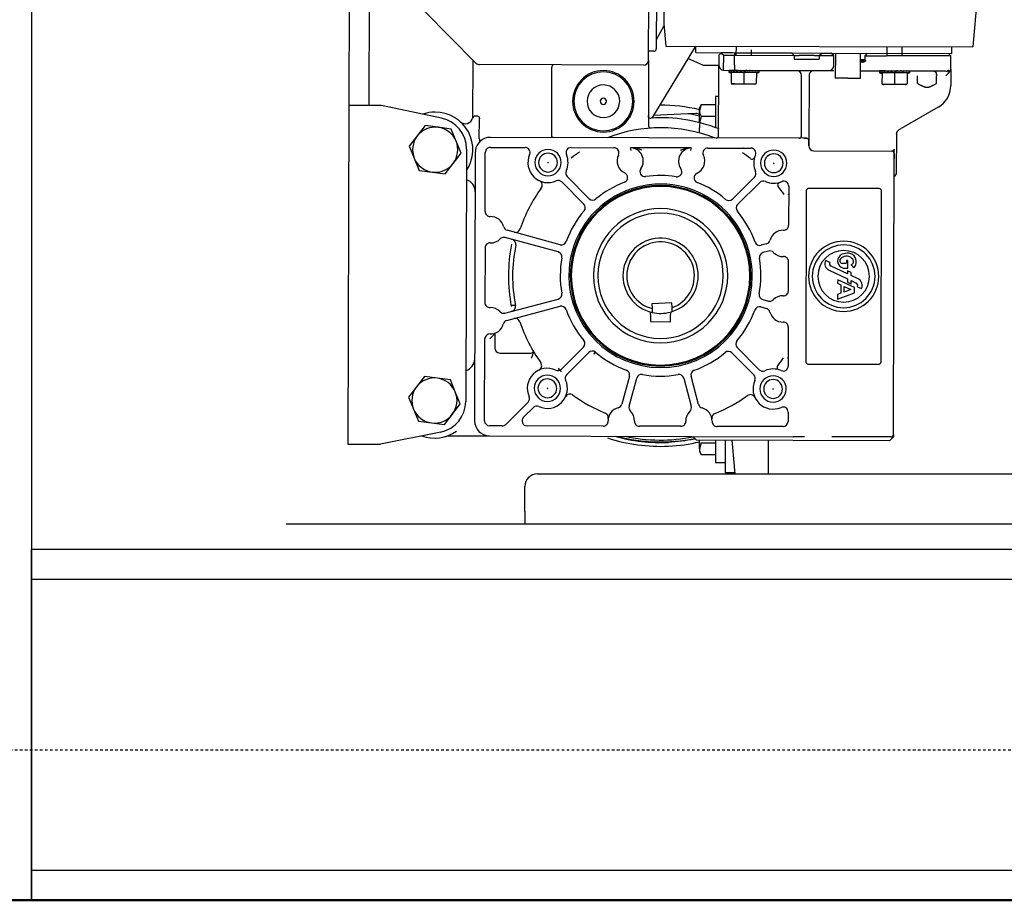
# Model space of a CAD drawing. Header units: centimetres. Extents: x 42630 to 130002, y 15 to 29179.
# Tile 108 of 138: x 53613 to 53652, y 4515 to 4550. Entities that reach past the tile are written whole.
import ezdxf

# ---------------------------------------------------------------- set-up
doc = ezdxf.new("R2010")
doc.units = ezdxf.units.CM
doc.header["$LTSCALE"] = 0.01
doc.linetypes.add('DASHDOT2', pattern=[12.7, 6.35, -3.175, 0, -3.175])
doc.layers.get('0').update_dxf_attribs({"color": 253})
for name, color, linetype in [('2 - linie odniesienia opisy', 253, 'Continuous'), ('33 - linia 2', 253, 'Continuous'), ('A-Grid', 253, 'DASHDOT2'), ('CKDRZWI_', 253, 'Continuous')]:
    doc.layers.add(name, color=color, linetype=linetype)
doc.layers.add('CKSCIANY_PRZEKR', color=253, linetype='Continuous', lineweight=50)

# ---------------------------------------------------------------- blocks, each defined once
blk = doc.blocks.new('A$7E8814B2933187')
at = {"color": 7, "linetype": 'Continuous'}
for p, q in [((200, -690), (200, -200)), ((231.87, -224.6), (231.83, -237.6)), ((366.87, -225), (231.87, -224.6)), ((366.83, -238), (366.87, -225)), ((447.87, -225.24), (366.87, -225)), ((447.84, -233.24), (366.84, -233)), ((236.7, -261.64), (231.83, -237.6)), ((361.81, -262), (366.83, -238)), ((245.83, -250.83), (241.03, -252.82)), ((250.63, -248.85), (245.83, -250.83)), ((254.75, -252.02), (250.63, -248.85)), ((345.83, -251.13), (341.02, -253.11)), ((350.63, -249.14), (345.83, -251.13)), ((354.75, -252.31), (350.63, -249.14)), ((241.03, -252.82), (240.34, -257.97)), ((258.87, -255.18), (254.75, -252.02)), ((341.02, -253.11), (340.34, -258.26)), ((358.87, -255.48), (354.75, -252.31)), ((240.34, -257.97), (239.66, -263.12)), ((258.19, -260.34), (258.87, -255.18)), ((340.34, -258.26), (339.66, -263.42)), ((358.19, -260.63), (358.87, -255.48)), ((404.45, -255.19), (383.8, -275.72)), ((257.5, -265.49), (258.19, -260.34)), ((357.5, -265.78), (358.19, -260.63)), ((235.25, -264.5), (235.2, -281.11)), ((239.66, -263.12), (243.78, -266.29)), ((243.78, -266.29), (247.9, -269.45)), ((252.7, -267.47), (257.5, -265.49)), ((339.66, -263.42), (343.78, -266.58)), ((343.78, -266.58), (347.9, -269.75)), ((352.7, -267.77), (357.5, -265.78)), ((247.9, -269.45), (252.7, -267.47)), ((347.9, -269.75), (352.7, -267.77)), ((349.54, -271.95), (248.92, -271.65)), ((362.12, -274.48), (384.98, -274.55)), ((348.22, -275.44), (241.22, -275.13)), ((260.98, -275.07), (260.98, -275.19)), ((336.99, -275.41), (336.99, -275.39)), ((353.64, -277.04), (361.63, -277.06)), ((362.63, -276.49), (362.63, -275.36)), ((383.02, -342.55), (383.21, -277.13)), ((235.2, -281.11), (234.84, -402.16)), ((239.19, -286.17), (239.2, -281.12)), ((241.21, -279.13), (273.81, -279.23)), ((310.11, -279.33), (288.3, -279.27)), ((324.6, -279.37), (348.21, -279.44)), ((350.2, -281.45), (350.16, -295.28)), ((353.83, -407.46), (354.2, -281.46)), ((268.19, -285.21), (268.15, -297.21)), ((276.09, -283.23), (270.19, -283.22)), ((248.59, -296.47), (239.77, -287.59)), ((281.22, -288.02), (286.84, -309.22)), ((284.12, -287.25), (289.74, -308.46)), ((287.17, -291.43), (287.17, -289.72)), ((308.5, -308.51), (314.24, -287.34)), ((311.4, -309.3), (317.14, -288.12)), ((205, -295.2), (200, -295.2)), ((205, -295.2), (215, -295.2)), ((239.07, -326.4), (239.16, -296.07)), ((242.57, -294.67), (246.46, -298.58)), ((220, -300.2), (220, -670.2)), ((254.13, -304.17), (254.06, -304.17)), ((254.13, -304.17), (254.2, -304.17)), ((344.13, -304.43), (344.06, -304.43)), ((344.13, -304.43), (344.2, -304.43)), ((355.13, -305.89), (382.13, -305.97)), ((270.56, -318.56), (261.8, -309.75)), ((336.43, -309.97), (327.62, -318.73)), ((259.67, -311.87), (268.43, -320.68)), ((263.79, -311.76), (263.65, -311.62)), ((329.74, -320.86), (338.55, -312.1)), ((336.54, -314.09), (336.68, -313.95)), ((350.1, -313.61), (350.05, -330.71)), ((267.77, -322.73), (268.53, -323.38)), ((247.03, -336.77), (258.21, -339.8)), ((259, -336.9), (247.82, -333.87)), ((249.74, -334.39), (249.55, -334.34)), ((349.01, -337.61), (350.04, -337.34)), ((349.96, -361.56), (350.04, -337.34)), ((238.98, -357.35), (239.02, -340.9)), ((280.71, -345.25), (280.69, -353.25)), ((283.52, -345.25), (280.71, -345.25)), ((283.52, -345.25), (284.55, -345.26)), ((385.01, -344.55), (358.88, -344.48)), ((385.01, -344.55), (414.51, -344.64)), ((388.51, -346.56), (388.51, -344.56)), ((285.93, -345.91), (284.37, -345.98)), ((287.83, -345.82), (285.93, -345.91)), ((288.2, -353.81), (287.83, -345.82)), ((390.56, -363.21), (361.91, -345.87)), ((363.58, -360.23), (362.94, -346.5)), ((391.01, -347.57), (389.51, -347.57)), ((412.51, -347.63), (391.01, -347.57)), ((393.21, -347.69), (398.5, -350.59)), ((280.69, -353.25), (283.5, -353.25)), ((284.53, -353.26), (283.5, -353.25)), ((390.59, -351.34), (390.24, -473.8)), ((399.43, -350.59), (390.59, -351.34)), ((404.5, -350.61), (398.5, -350.59)), ((284.75, -353.97), (286.31, -353.9)), ((286.31, -353.9), (288.2, -353.81)), ((258.16, -358.56), (246.96, -361.53)), ((363.73, -363.41), (363.58, -360.23)), ((383, -366.2), (385.59, -360.21)), ((229, -364.8), (227.76, -365.51)), ((230.07, -364.8), (229, -364.8)), ((230.07, -364.8), (233.45, -364.8)), ((232.38, -365.51), (230.07, -364.8)), ((233.23, -440.61), (233.46, -363.61)), ((234.96, -362.11), (233.46, -363.61)), ((247.73, -364.43), (258.92, -361.46)), ((349.96, -361.56), (348.94, -361.29)), ((355.93, -364.8), (358, -364.8)), ((360.06, -364.8), (364.93, -364.8)), ((364.93, -364.8), (366, -364.8)), ((367.24, -365.51), (364.93, -364.8)), ((367.24, -365.51), (366, -364.8)), ((387.96, -363.4), (387.91, -379.2)), ((387.96, -363.4), (390.56, -363.41)), ((227.76, -365.51), (227.76, -371.2)), ((232.38, -365.51), (232.38, -371.2)), ((349.94, -368.19), (349.89, -385.28)), ((362.62, -365.51), (362.62, -371.2)), ((367.24, -365.51), (367.24, -371.2)), ((383, -366.2), (383, -372.55)), ((233.44, -371.2), (224.5, -371.2)), ((224.5, -371.2), (224.5, -375.2)), ((238.86, -398.12), (238.93, -371.84)), ((354.93, -372.46), (379.06, -372.54)), ((370.5, -371.2), (358, -371.2)), ((370.5, -372.51), (370.5, -371.2)), ((379.06, -372.54), (382.93, -372.55)), ((386.93, -372.56), (382.93, -372.55)), ((387.59, -373.22), (386.93, -372.56)), ((220.5, -378.84), (220.5, -375.2)), ((220.5, -375.2), (233.42, -375.2)), ((380.12, -376.49), (379.85, -377.49)), ((380.1, -382.49), (380.12, -376.49)), ((380.78, -376.49), (380.12, -376.49)), ((380.9, -376.95), (380.91, -376.54)), ((380.93, -374.54), (380.91, -378.82)), ((380.91, -376.54), (380.91, -376.54)), ((386.93, -374.34), (380.94, -374.32)), ((386.93, -374.34), (386.91, -378.78)), ((386.93, -374.34), (387.66, -373.31)), ((387.59, -373.22), (387.68, -373.31)), ((387.59, -373.22), (387.66, -373.31)), ((387.66, -373.31), (387.68, -373.31)), ((387.68, -373.31), (387.93, -373.56)), ((387.92, -377.94), (387.93, -373.56)), ((233.42, -377.66), (220, -378.88)), ((268.26, -377.74), (259.45, -386.5)), ((261.57, -388.63), (270.38, -379.87)), ((327.44, -380.04), (336.2, -388.85)), ((338.33, -386.73), (329.57, -377.92)), ((375.41, -386.72), (375.44, -378.22)), ((380.06, -377.49), (375.72, -377.47)), ((380.04, -382.49), (380.06, -377.49)), ((380.78, -381.53), (380.9, -380.21)), ((380.91, -379.13), (380.8, -416.34)), ((380.82, -380.19), (380.91, -378.85)), ((380.84, -379.91), (380.85, -379.89)), ((380.85, -379.89), (380.84, -379.92)), ((380.85, -378.84), (380.91, -377.74)), ((380.91, -379.89), (380.85, -379.89)), ((380.91, -379.46), (380.87, -379.46)), ((380.88, -377.73), (380.91, -376.95)), ((380.91, -379.24), (380.88, -379.24)), ((380.91, -380.49), (380.88, -380.49)), ((380.91, -376.95), (380.91, -376.94)), ((380.91, -377.74), (380.91, -377.72)), ((380.91, -379.13), (380.91, -378.82)), ((380.91, -378.85), (380.91, -378.82)), ((382.91, -378.77), (386.91, -378.78)), ((386.91, -378.78), (386.84, -402.56)), ((387.64, -378.79), (386.91, -378.78)), ((386.91, -379.51), (390.51, -379.52)), ((387.91, -379.2), (387.85, -401.56)), ((380.04, -382.49), (375.7, -382.47)), ((380.03, -387.49), (380.04, -382.49)), ((380.09, -388.49), (380.1, -382.49)), ((380.9, -381.72), (380.63, -383.22)), ((380.89, -383.29), (380.63, -383.22)), ((380.75, -384.07), (380.77, -384.07)), ((380.84, -381.23), (380.76, -381.69)), ((380.77, -384.07), (380.83, -383.74)), ((380.77, -384.07), (380.89, -384.8)), ((380.78, -381.53), (380.84, -381.23)), ((380.78, -383.26), (380.84, -382.92)), ((380.9, -383.74), (380.83, -383.74)), ((380.91, -381.23), (380.84, -381.23)), ((380.9, -382.06), (380.84, -382.06)), ((380.9, -382.92), (380.84, -382.92)), ((380.9, -384.48), (380.84, -384.48)), ((334.21, -386.84), (334.35, -386.98)), ((380.03, -387.49), (375.69, -387.47)), ((379.82, -387.49), (380.09, -388.49)), ((380.74, -388.49), (380.09, -388.49)), ((380.81, -385.22), (380.89, -386.15)), ((380.9, -385.09), (380.83, -385.09)), ((380.89, -385.52), (380.83, -385.52)), ((380.83, -386.39), (380.88, -387.26)), ((380.84, -386.35), (380.88, -387.24)), ((380.89, -385.74), (380.85, -385.74)), ((380.85, -387.36), (380.88, -388.03)), ((380.85, -387.37), (380.88, -388.04)), ((380.86, -385.74), (380.89, -386.13)), ((380.86, -388.07), (380.88, -388.44)), ((380.86, -388.07), (380.88, -388.44)), ((386.89, -385.51), (389.07, -385.51)), ((233.37, -392.2), (220, -392.2)), ((286.6, -389.3), (286.01, -391.49)), ((289.5, -390.09), (288.9, -392.28)), ((308.84, -392.33), (308.26, -390.14)), ((311.74, -391.57), (311.16, -389.38)), ((253.87, -394.17), (253.8, -394.17)), ((253.87, -394.17), (253.94, -394.17)), ((343.87, -394.43), (343.8, -394.43)), ((343.87, -394.43), (343.94, -394.43)), ((244.69, -400.14), (240.85, -400.13)), ((278.54, -400.24), (263.02, -400.19)), ((293.03, -400.28), (304.67, -400.32)), ((334.69, -400.4), (319.16, -400.36)), ((234.83, -406.67), (234.84, -402.16)), ((385.34, -402.55), (385.31, -412.55)), ((386.84, -402.56), (385.34, -402.55)), ((387.85, -401.56), (386.84, -402.56)), ((386.84, -402.56), (386.84, -404.56)), ((387.85, -401.56), (387.81, -413.56)), ((263.83, -408.2), (263.74, -436.2)), ((332.83, -407.4), (264.83, -407.2)), ((353.83, -406.46), (353.83, -407.46)), ((354.84, -405.46), (378.84, -405.53)), ((386.82, -410.56), (386.84, -404.56)), ((333.74, -436.4), (333.83, -408.4)), ((348.82, -410.45), (348.73, -441.45)), ((352.83, -408.46), (350.83, -408.45)), ((350.83, -408.45), (352.83, -408.46)), ((378.83, -408.53), (352.83, -408.46)), ((386.82, -410.56), (386.81, -412.56)), ((304.3, -416.78), (305.07, -415.13)), ((386.81, -412.56), (385.31, -412.55)), ((386.81, -412.56), (386.8, -416.51)), ((386.81, -412.56), (387.81, -413.56)), ((387.81, -413.56), (387.8, -416.44)), ((234.79, -422.06), (234.8, -417.55)), ((291.54, -419.9), (289.63, -419.89)), ((289.63, -419.89), (292.17, -426.65)), ((292.03, -421.21), (291.54, -419.9)), ((294.28, -426.66), (297.44, -419.92)), ((296, -419.91), (295.38, -421.22)), ((297.44, -419.92), (296, -419.91)), ((301.18, -416.5), (297.74, -423.83)), ((299.76, -423.83), (302.84, -417.28)), ((377.78, -423.97), (377.8, -418.97)), ((387.8, -419), (377.8, -418.97)), ((380.8, -416.34), (380.8, -418.36)), ((382.8, -418.35), (386.8, -418.36)), ((384.3, -418.35), (384.3, -418.54)), ((386.8, -416.51), (386.8, -418.36)), ((386.8, -418.36), (387.8, -417.36)), ((387.8, -417.36), (387.66, -465.4)), ((387.8, -416.44), (387.8, -417.36)), ((234.73, -441.11), (234.79, -422.06)), ((295.38, -421.22), (292.03, -421.21)), ((292.52, -422.52), (294.77, -422.53)), ((293.52, -425.18), (292.52, -422.52)), ((294.77, -422.53), (293.52, -425.18)), ((296.51, -423.82), (295.85, -425.24)), ((297.74, -423.83), (296.51, -423.82)), ((300.98, -423.84), (299.76, -423.83)), ((300.31, -425.25), (300.98, -423.84)), ((301.98, -422.77), (301.98, -423.91)), ((301.98, -423.91), (305.03, -423.92)), ((303.9, -423.02), (303.91, -421.81)), ((305.03, -423.39), (304.26, -423.39)), ((305.03, -423.92), (305.03, -423.39)), ((292.17, -426.65), (294.28, -426.66)), ((294.66, -427.77), (293.88, -429.43)), ((295.85, -425.24), (297.07, -425.24)), ((297.07, -425.24), (296.12, -427.27)), ((297.77, -428.05), (299.09, -425.25)), ((299.09, -425.25), (300.31, -425.25)), ((303.35, -425.29), (302.23, -426.41)), ((377.78, -423.97), (377.77, -428.97)), ((377.77, -428.97), (387.77, -429)), ((380.77, -428.98), (380.75, -433.34)), ((384.27, -428.99), (384.26, -429.72)), ((384.77, -428.99), (384.76, -431.21)), ((386.76, -430.73), (385.23, -430.72)), ((385.27, -428.99), (385.26, -430.72)), ((386.76, -431.01), (386.74, -436.51)), ((386.76, -431.01), (386.76, -430.73)), ((387.76, -431.73), (386.76, -430.73)), ((380.75, -433.34), (380.74, -438.31)), ((264.74, -437.2), (332.74, -437.4)), ((375.24, -446.83), (375.26, -438.33)), ((379.88, -437.59), (375.54, -437.58)), ((379.94, -436.59), (379.67, -437.59)), ((379.87, -442.59), (379.88, -437.59)), ((379.93, -442.59), (379.94, -436.59)), ((380.6, -436.59), (379.94, -436.59)), ((380.64, -440.29), (380.73, -438.95)), ((380.74, -438.31), (380.67, -462.92)), ((380.68, -438.94), (380.73, -437.84)), ((380.74, -439.56), (380.69, -439.56)), ((380.7, -437.84), (380.74, -437.06)), ((380.74, -439.34), (380.71, -439.34)), ((380.72, -437.05), (380.74, -436.65)), ((380.73, -437.84), (380.73, -437.82)), ((380.73, -438.95), (380.73, -438.93)), ((380.74, -436.65), (380.74, -436.64)), ((380.74, -437.06), (380.74, -437.04)), ((386.66, -465.06), (386.74, -439.35)), ((386.74, -436.51), (386.74, -439.35)), ((386.74, -439.61), (390.34, -439.62)), ((233.23, -440.61), (234.73, -442.11)), ((235.73, -442.11), (234.73, -442.11)), ((235.73, -442.11), (347.73, -442.44)), ((340.22, -443.42), (355.56, -443.47)), ((347.73, -442.44), (345.73, -442.44)), ((347.73, -442.44), (347.82, -442.44)), ((347.88, -442.44), (349.1, -442.45)), ((348.64, -442.45), (349.4, -442.45)), ((379.87, -442.59), (375.53, -442.58)), ((379.85, -447.59), (379.87, -442.59)), ((379.91, -448.59), (379.93, -442.59)), ((380.72, -441.82), (380.45, -443.33)), ((380.72, -443.39), (380.45, -443.33)), ((380.66, -441.34), (380.58, -441.79)), ((380.6, -443.36), (380.66, -443.02)), ((380.61, -441.63), (380.73, -440.31)), ((380.61, -441.63), (380.66, -441.34)), ((380.66, -440.01), (380.67, -439.99)), ((380.67, -439.99), (380.66, -440.02)), ((380.73, -441.34), (380.66, -441.34)), ((380.73, -442.16), (380.66, -442.16)), ((380.73, -443.02), (380.66, -443.02)), ((380.73, -439.99), (380.67, -439.99)), ((380.73, -440.6), (380.7, -440.6)), ((357.27, -444.43), (357.77, -445.29)), ((366.2, -460), (357.77, -445.29)), ((380.58, -444.17), (380.6, -444.18)), ((380.6, -444.18), (380.66, -443.85)), ((380.6, -444.18), (380.71, -444.9)), ((380.63, -445.32), (380.71, -446.26)), ((380.72, -443.85), (380.66, -443.85)), ((380.72, -444.59), (380.66, -444.59)), ((380.72, -445.19), (380.66, -445.19)), ((380.72, -445.62), (380.66, -445.62)), ((380.66, -446.46), (380.71, -447.34)), ((380.66, -446.49), (380.71, -447.36)), ((380.67, -447.48), (380.7, -448.14)), ((380.72, -445.84), (380.68, -445.84)), ((380.68, -447.46), (380.7, -448.13)), ((380.69, -445.84), (380.71, -446.23)), ((386.72, -445.61), (390.32, -445.62)), ((379.85, -447.59), (375.51, -447.58)), ((379.64, -447.59), (379.91, -448.59)), ((380.57, -448.59), (379.91, -448.59)), ((380.69, -448.18), (380.7, -448.54)), ((380.69, -448.18), (380.7, -448.54)), ((375.7, -451.76), (378.7, -451.77)), ((375.68, -459.29), (378.68, -459.3)), ((380.66, -465.04), (374.85, -465.02)), ((380.66, -465.04), (380.66, -464.66)), ((380.66, -465.04), (386.66, -465.06)), ((386.66, -465.06), (387.66, -464.06)), ((387.66, -465.4), (390.26, -465.41)), ((428.62, -477.27), (390.24, -473.8))]:
    blk.add_line(p, q, dxfattribs=at)
for centre, radius, start, end in [((249.26, -259.15), 9, 112.4483, 172.4483), ((249.26, -259.15), 9, 52.4483, 112.4483), ((349.26, -259.45), 9, 112.4483, 172.4483), ((349.26, -259.45), 9, 52.4483, 112.4483), ((249.26, -259.15), 15, 160.0774, 215.9317), ((249.26, -259.15), 9, 352.4483, 52.4483), ((349.26, -259.45), 9, 352.4483, 52.4483), ((349.26, -259.45), 15, 0, 19.5852), ((249.26, -259.15), 9, 172.4483, 232.4483), ((349.26, -259.45), 9, 172.4483, 232.4483), ((249.26, -259.15), 15, 194.8269, 200.8713), ((248.95, -259.15), 12.5, 191.4649, 269.8313), ((249.26, -259.15), 9, 292.4483, 352.4483), ((349.26, -259.45), 15, 236.274, 0), ((349.58, -259.45), 12.5, 269.8313, 348.1976), ((349.26, -259.45), 9, 292.4483, 352.4483), ((249.26, -259.15), 9, 232.4483, 292.4483), ((349.26, -259.45), 9, 232.4483, 292.4483), ((362.65, -271.49), 3, 138.0215, 255.3543), ((265.94, -270.2), 5, 197.279, 269.8319), ((332.53, -270.4), 5, 269.8318, 342.3756), ((361.63, -275.36), 1, 359.8318, 75.3543), ((241.2, -281.13), 6, 89.8318, 179.8318), ((348.2, -281.44), 6, 359.8318, 89.8318), ((353.57, -278.6), 1.56, 87.4639, 112.866), ((385.21, -277.14), 2, 134.8318, 179.8318), ((241.2, -281.13), 2, 89.8318, 179.8318), ((285.69, -269.97), 16.37, 223.4377, 234.1076), ((273.8, -281.23), 2, 357.8557, 89.8318), ((281.05, -281.5), 5.25, 177.8557, 255.9661), ((281.05, -281.5), 5.25, 313.6976, 1.8079), ((288.29, -281.27), 2, 89.8318, 181.8079), ((310.11, -281.33), 2, 357.8557, 89.8318), ((317.35, -281.6), 5.25, 177.8557, 225.9661), ((317.35, -281.6), 5.25, 283.6976, 1.8079), ((324.6, -281.37), 2, 89.8318, 181.8079), ((348.2, -281.44), 2, 359.8318, 89.8318), ((241.19, -286.18), 2, 179.8318, 224.8318), ((270.19, -285.22), 2, 89.8318, 179.8318), ((286.05, -286.74), 2, 133.6976, 194.8318), ((312.31, -286.82), 2, 344.8318, 45.9661), ((279.29, -288.53), 2, 14.8318, 75.9661), ((286.79, -289.53), 2, 194.8318, 281.5426), ((298.97, -358.23), 69.55, 79.5776, 100.086), ((299, -349.3), 59, 78.1211, 101.5426), ((299, -349.3), 59, 78.1211, 101.5426), ((311.56, -289.61), 2, 258.1211, 344.8318), ((319.07, -288.65), 2, 103.6976, 164.8318), ((241.16, -296.08), 2, 44.8318, 179.8318), ((299, -349.3), 59, 108.1211, 125.9532), ((280.03, -291.33), 2, 288.1211, 14.8318), ((318.31, -291.44), 2, 164.8318, 251.5426), ((299, -349.3), 59, 53.7105, 71.5426), ((215, -300.2), 5, 0, 90), ((250.01, -295.06), 2, 224.8318, 294.3445), ((254.13, -304.17), 8, 335.3192, 114.3445), ((270.1, -289.68), 9.06, 244.5581, 261.4589), ((270.15, -297.22), 2, 179.8318, 225.57), ((344.13, -304.43), 8, 66.2537, 204.3445), ((348.16, -295.28), 2, 246.2537, 359.8318), ((254.13, -304.17), 8, 155.3192, 294.3445), ((245.05, -299.99), 2, 335.3192, 44.8318), ((254.13, -304.17), 5.25, 359.8318, 179.8318), ((254.13, -304.17), 3.75, 359.8318, 179.8318), ((263.19, -299.92), 2, 205.1343, 305.9532), ((335.1, -300.13), 2, 233.7105, 334.5293), ((344.13, -304.43), 5.25, 359.8318, 179.8318), ((344.13, -304.43), 3.75, 359.8318, 179.8318), ((254.13, -304.17), 5.25, 179.8318, 359.8318), ((254.13, -304.17), 3.75, 179.8318, 359.8318), ((254.13, -304.17), 0.0714, 359.8318, 179.8318), ((254.13, -304.17), 0.0714, 179.8318, 359.8318), ((344.13, -304.43), 5.25, 179.8318, 359.8318), ((344.13, -304.43), 3.75, 179.8318, 359.8318), ((344.13, -304.43), 0.0714, 359.8318, 179.8318), ((344.13, -304.43), 0.0714, 179.8318, 359.8318), ((299, -349.3), 55, 132.0455, 134.09), ((263.22, -308.34), 2, 155.3192, 224.8318), ((284.9, -309.74), 2, 289.612, 14.8318), ((291.67, -307.94), 2, 194.8318, 280.0516), ((299, -349.3), 40, 79.612, 100.0516), ((306.57, -307.99), 2, 259.612, 344.8318), ((313.33, -309.82), 2, 164.8318, 250.0516), ((335.02, -308.55), 2, 314.8318, 24.3445), ((249.83, -313.2), 2, 323.7105, 64.5293), ((258.25, -313.28), 2, 44.8318, 114.3445), ((299, -349.3), 36.58, 89.8318, 269.8318), ((299, -349.3), 36, 359.8318, 179.8318), ((299, -349.3), 35.6, 359.8318, 179.8318), ((299, -349.3), 40, 109.612, 130.0516), ((299, -349.3), 36.58, 269.8318, 89.8318), ((299, -349.3), 40, 49.612, 70.0516), ((339.96, -313.52), 2, 65.3192, 134.8318), ((344.13, -304.43), 8, 245.3192, 293.41), ((299, -349.3), 58.94, 33.2515, 37.2277), ((348.1, -313.61), 2, 359.8318, 113.41), ((299, -349.3), 59, 143.7105, 158.0463), ((368.57, -326.5), 12.25, 359.8318, 179.8318), ((368.57, -326.5), 11.75, 359.8318, 179.8318), ((267.01, -322.09), 2, 319.612, 44.8318), ((271.97, -317.15), 2, 224.8318, 310.0516), ((326.21, -317.31), 2, 229.612, 314.8318), ((331.15, -322.27), 2, 134.8318, 220.0516), ((368.57, -326.5), 6.5, 359.8318, 179.8318), ((299, -349.3), 40, 139.612, 160.0516), ((299, -349.3), 26.78, 359.8318, 179.8318), ((299, -349.3), 25, 359.8318, 179.8318), ((299, -349.3), 40, 21.1009, 40.0516), ((368.57, -326.5), 1.25, 359.8318, 179.8318), ((299, -349.3), 68, 161.8689, 182.679), ((241.07, -326.41), 2, 179.8318, 271.8079), ((241.3, -333.66), 5.25, 13.6976, 91.8079), ((242.42, -326.49), 2, 261.0519, 338.0463), ((299, -349.3), 59, 338.6128, 21.0509), ((368.57, -326.5), 12.25, 179.8318, 359.8318), ((368.57, -326.5), 11.75, 179.8318, 359.8318), ((368.57, -326.5), 6.5, 179.8318, 359.8318), ((368.57, -326.5), 1.25, 179.8318, 359.8318), ((299, -349.3), 66.25, 164.8566, 191.8523), ((248.34, -331.94), 2, 193.6976, 254.8318), ((344.79, -337.18), 5.25, 63.1987, 155.5905), ((348.05, -330.7), 2, 243.1987, 359.8318), ((299, -349.3), 65.5, 167.5463, 191.4256), ((241.3, -333.66), 5.25, 267.8557, 315.9661), ((246.51, -338.7), 2, 74.8318, 135.9661), ((259.52, -334.97), 2, 254.8318, 340.0516), ((299, -349.3), 15, 198.145, 167.213), ((299, -349.3), 13.5, 199.9143, 165.4437), ((338.18, -334.18), 2, 201.1009, 335.5905), ((344.79, -337.18), 5.25, 234.0732, 358.2369), ((338.63, -337.07), 11.41, 335.6496, 358.6324), ((241.02, -340.9), 2, 87.8557, 179.8318), ((257.69, -341.73), 2, 349.612, 74.8318), ((340.53, -343.05), 2, 54.0732, 188.5628), ((299, -349.3), 40, 169.612, 190.0516), ((299, -349.3), 40, 351.1009, 8.5628), ((358.88, -345.48), 1, 89.8318, 183.6544), ((385.02, -342.55), 2, 179.8318, 269.8318), ((299, -349.3), 36, 179.8318, 359.8318), ((299, -349.3), 35.6, 179.8318, 359.8318), ((299, -349.3), 26.78, 179.8318, 359.8318), ((299, -349.3), 25, 179.8318, 359.8318), ((299, -349.3), 15, 167.213, 195.1233), ((299, -349.3), 63, 338.2884, 3.4152), ((362.89, -345.49), 1, 179.8318, 183.4152), ((299, -349.3), 68, 346.8241, 0.2909), ((389.51, -346.57), 1, 179.8318, 269.8318), ((393.41, -347.34), 0.4, 216.2471, 241.2214), ((299, -349.3), 68, 182.679, 193.3174), ((299, -349.3), 15, 195.2978, 198.145), ((257.64, -356.63), 2, 284.8318, 10.0516), ((340.49, -355.8), 2, 171.1009, 305.5905), ((344.71, -361.69), 5.25, 1.4268, 125.5905), ((338.55, -361.77), 11.41, 1.0313, 24.0141), ((240.98, -357.36), 2, 179.8318, 271.8079), ((241.2, -364.6), 5.25, 43.6976, 91.8079), ((246.45, -359.6), 2, 223.6976, 284.8318), ((299, -349.3), 65.5, 346.3116, 350.3934), ((230.2, -369.31), 4.52, 91.6642, 122.72), ((248.24, -366.36), 2, 104.8318, 165.9661), ((259.44, -363.4), 2, 19.612, 104.8318), ((299, -349.3), 40, 199.612, 220.0516), ((299, -349.3), 40, 319.612, 338.5628), ((338.09, -364.65), 2, 24.0732, 158.5628), ((344.71, -361.69), 5.25, 204.0732, 296.465), ((365.06, -369.31), 4.52, 91.6642, 122.72), ((299, -349.3), 66.25, 346.4695, 347.7038), ((241.2, -364.6), 5.25, 267.8557, 345.9661), ((347.94, -368.18), 2, 359.8318, 116.465), ((240.93, -371.85), 2, 87.8557, 179.8318), ((242.29, -371.77), 2, 21.6173, 98.6118), ((299, -349.3), 59, 201.6173, 215.9532), ((354.94, -371.46), 1, 179.8318, 269.8318), ((382.93, -374.55), 2, 89.8318, 173.4883), ((266.85, -376.33), 2, 314.8318, 40.0516), ((330.99, -376.51), 2, 139.612, 224.8318), ((382.93, -374.55), 2, 173.4883, 179.8318), ((271.79, -381.29), 2, 49.612, 134.8318), ((299, -349.3), 40, 229.612, 250.0516), ((299, -349.3), 40, 289.612, 310.0516), ((326.03, -381.45), 2, 44.8318, 130.0516), ((403.1, -382.55), 28, 169.5453, 171.1014), ((381.94, -379.13), 1.03, 159.6244, 179.711), ((382.31, -468.01), 89.25, 89.6146, 90.8578), ((96.98, -575.37), 350.89, 33.9916, 34.0726), ((249.62, -385.11), 2, 295.1343, 35.9532), ((299, -349.3), 58.94, 322.4684, 326.357), ((253.87, -394.17), 8, 65.3192, 203.41), ((258.04, -385.08), 2, 245.3192, 314.8318), ((284.67, -388.78), 2, 344.8318, 70.0516), ((291.43, -390.61), 2, 79.612, 164.8318), ((313.1, -388.86), 2, 109.612, 194.8318), ((339.75, -385.32), 2, 224.8318, 294.3445), ((343.87, -394.43), 8, 66.2537, 114.3445), ((346.41, -385.85), 0.945, 229.2239, 255.6138), ((347.89, -385.28), 2, 246.2537, 359.8318), ((403.1, -382.55), 28, 188.5623, 190.1184), ((253.87, -394.17), 5.25, 359.8318, 179.8318), ((253.87, -394.17), 3.75, 359.8318, 179.8318), ((262.98, -390.05), 2, 134.8318, 204.3445), ((253.87, -394.17), 8, 336.2537, 24.3445), ((284.08, -390.97), 2, 283.6976, 344.8318), ((290.83, -392.8), 2, 164.8318, 225.9661), ((299, -349.3), 40, 259.612, 280.0516), ((306.33, -390.66), 2, 14.8318, 100.0516), ((306.91, -392.85), 2, 313.6976, 14.8318), ((313.68, -391.05), 2, 194.8318, 255.9661), ((343.87, -394.43), 8, 155.3192, 203.41), ((334.78, -390.26), 2, 335.3192, 44.8318), ((343.87, -394.43), 5.25, 359.8318, 179.8318), ((343.87, -394.43), 3.75, 359.8318, 179.8318), ((253.87, -394.17), 5.25, 179.8318, 359.8318), ((253.87, -394.17), 3.75, 179.8318, 359.8318), ((253.87, -394.17), 0.0714, 359.8318, 179.8318), ((253.87, -394.17), 0.0714, 179.8318, 359.8318), ((262.45, -396.71), 0.945, 139.2239, 165.6138), ((299, -349.3), 58.94, 232.4684, 236.357), ((285.79, -398.01), 5.25, 103.6976, 181.8079), ((285.79, -398.01), 5.25, 357.8557, 45.9661), ((311.92, -398.09), 5.25, 133.6976, 181.8079), ((311.92, -398.09), 5.25, 357.8557, 75.9661), ((299, -349.3), 58.94, 303.3066, 307.1953), ((335.27, -396.92), 0.945, 14.0499, 40.4398), ((343.87, -394.43), 5.25, 179.8318, 359.8318), ((343.87, -394.43), 3.75, 179.8318, 359.8318), ((343.87, -394.43), 0.0714, 359.8318, 179.8318), ((343.87, -394.43), 0.0714, 179.8318, 359.8318), ((240.86, -398.13), 2, 179.8318, 269.8318), ((244.69, -398.14), 2, 269.8318, 23.41), ((263.02, -398.19), 2, 156.2537, 269.8318), ((278.55, -398.24), 2, 269.8318, 1.8079), ((293.04, -398.28), 2, 177.8557, 269.8318), ((304.67, -398.32), 2, 269.8318, 1.8079), ((319.16, -398.36), 2, 177.8557, 269.8318), ((334.69, -398.4), 2, 269.8318, 23.41), ((378.84, -403.53), 2, 269.8318, 359.8318), ((264.83, -408.2), 1, 89.8318, 179.8318), ((332.83, -408.4), 1, 359.8318, 89.8318), ((352.83, -407.46), 1, 269.8318, 359.8318), ((354.84, -404.46), 1, 179.8318, 269.8318), ((298.79, -422.3), 14, 359.8318, 179.8318), ((298.79, -422.3), 12.5, 359.8318, 179.8318), ((298.79, -422.3), 10.29, 359.8318, 179.8318), ((350.82, -410.45), 2, 89.8318, 179.8318), ((378.82, -410.53), 2, 359.8318, 89.8318), ((303.8, -417.73), 2.9, 64.0415, 154.8318), ((304.88, -422.79), 2.9, 21.0796, 167.3836), ((303.8, -417.73), 1.07, 62.6894, 154.8318), ((382.8, -416.35), 2, 179.8318, 269.8318), ((298.79, -422.3), 14, 179.8318, 359.8318), ((298.79, -422.3), 12.5, 179.8318, 359.8318), ((298.79, -422.3), 10.3, 179.8318, 359.8318), ((304.82, -422.78), 2.84, 167.3836, 179.8318), ((304.26, -423.03), 0.36, 179.8318, 269.8318), ((304.98, -421.82), 1.07, 69.0868, 179.8318), ((304.71, -422.53), 1.83, 38.4078, 69.0868), ((303.63, -423.38), 3.2, 307.5096, 38.4078), ((301.98, -423.91), 6.01, 356.255, 21.0796), ((295.15, -426.82), 1.07, 242.6894, 334.8318), ((304.6, -423.92), 3.44, 226.3482, 325.5378), ((304.7, -424.77), 1.45, 201.2175, 307.5096), ((304.86, -424.1), 3.12, 325.5378, 356.255), ((295.15, -426.82), 2.9, 244.0415, 334.8318), ((385.75, -429.95), 1.54, 174.5574, 219.5121), ((386.15, -434.84), 4.21, 102.377, 112.1077), ((264.74, -436.2), 1, 179.8318, 269.8318), ((332.74, -436.4), 1, 269.8318, 359.8318), ((402.93, -442.66), 28, 169.5453, 171.1014), ((235.73, -441.11), 1, 179.8318, 269.8318), ((340.23, -441.42), 2, 209.8318, 269.8318), ((347.73, -441.44), 1, 269.8318, 359.8318), ((355.26, -445.63), 2.35, 30.8296, 84.9425), ((402.93, -442.66), 28, 188.5623, 190.1184), ((374.88, -455.02), 10, 209.8318, 269.8318), ((384.42, -458), 7.64, 221.1469, 240.5351), ((382.63, -462.99), 2.11, 179.8306, 222.4841), ((381.4, -462.19), 2.85, 254.8567, 269.9938), ((728.71, -869.75), 434.5, 116.3846, 169.8538), ((728.71, -869.75), 387.14, 90.5, 179)]:
    blk.add_arc(centre, radius, start, end, dxfattribs=at)
for centre, major_axis, ratio, start_param, end_param in [((286.05, -286.74), (-1.93, -0.51), 0.273789, 0, 0.349114), ((286.79, -289.53), (-1.93, -0.51), 0.104498, 0, 0.372833), ((311.56, -289.61), (1.93, -0.52), 0.104498, 5.910353, 6.283185), ((312.31, -286.82), (1.93, -0.52), 0.273789, 5.934071, 6.283185), ((319.07, -288.65), (1.93, -0.52), 0.163838, 3.141593, 3.529825), ((318.31, -291.44), (1.93, -0.52), 0.004918, 2.777862, 3.141593), ((380.76, -382.49), (-0.02, -6), 0.175787, 3.141593, 3.26456), ((380.76, -382.49), (0.3, 6), 0.169436, 0.141442, 0.392704), ((380.76, -382.49), (0.02, 6), 0.175787, 6.154891, 6.283185), ((403.11, -380.05), (27.55, -0.08), 0.866025, 3.036618, 3.246568), ((380.76, -382.49), (0.77, 6), 0.12238, 0.672549, 0.923812), ((380.76, -382.49), (0.94, 6), 0.085888, 0.932077, 1.183339), ((380.76, -382.49), (1.04, 6), 0.04422, 1.188226, 1.439488), ((380.76, -382.49), (0.56, 6), 0.151042, 0.408891, 0.660154), ((348.9, -382.3), (-1, 0.003), 0.840811, 3.141593, 3.663107), ((403.1, -385.05), (27.55, -0.08), 0.866025, 3.036618, 3.246568), ((380.76, -382.49), (-1.04, -6), 0.04422, 1.193553, 1.444815), ((346.41, -385.8), (0.282, 0.959), 0.935021, 1.222763, 2.728691), ((380.76, -382.49), (-0.94, -6), 0.085888, 0.937404, 1.188666), ((380.76, -382.49), (-0.77, -6), 0.12238, 0.677876, 0.929138), ((380.76, -382.49), (-0.56, -6), 0.151042, 0.414218, 0.665481), ((380.76, -382.49), (-0.3, -6), 0.169436, 0.146769, 0.398031), ((380.76, -382.49), (0.02, 6), 0.175787, 3.018625, 3.141593), ((380.76, -382.49), (-0.02, -6), 0.175787, 0, 0.128295), ((262.5, -396.71), (0.959, -0.282), 0.935021, 1.222763, 2.728691), ((335.22, -396.92), (-0.961, -0.276), 0.935021, 3.554495, 5.060422), ((266, -399.2), (0.003, 1), 0.840811, 3.141593, 3.663107), ((331.71, -399.4), (0.003, 1), 0.840811, 2.620079, 3.141593), ((402.93, -440.16), (27.55, -0.08), 0.866025, 3.036618, 3.246568), ((380.59, -442.59), (0.94, 6), 0.085888, 0.932077, 1.183339), ((380.59, -442.59), (-0.02, -6), 0.175787, 3.141593, 3.26456), ((380.59, -442.59), (0.3, 6), 0.169436, 0.141442, 0.392704), ((380.59, -442.59), (0.56, 6), 0.151042, 0.408891, 0.660154), ((380.59, -442.59), (0.77, 6), 0.12238, 0.672549, 0.923812), ((380.59, -442.59), (0.02, 6), 0.175787, 6.154891, 6.283185), ((402.92, -445.16), (27.55, -0.08), 0.866025, 3.036618, 3.246568), ((380.59, -442.59), (-1.04, -6), 0.04422, 1.193553, 1.444815), ((380.59, -442.59), (1.04, 6), 0.04422, 1.188226, 1.439488), ((380.59, -442.59), (-0.77, -6), 0.12238, 0.677876, 0.929138), ((380.59, -442.59), (-0.56, -6), 0.151042, 0.414218, 0.665481), ((380.59, -442.59), (-0.94, -6), 0.085888, 0.937404, 1.188666), ((380.59, -442.59), (-0.3, -6), 0.169436, 0.146769, 0.398031), ((380.59, -442.59), (0.02, 6), 0.175787, 3.018625, 3.141593), ((380.59, -442.59), (-0.02, -6), 0.175787, 0, 0.128295)]:
    blk.add_ellipse(centre, major_axis=major_axis, ratio=ratio, start_param=start_param, end_param=end_param, dxfattribs=at)
for points, knots in [([(352.44, -277.2), (352.45, -277.21), (352.46, -277.22), (352.48, -277.23), (352.5, -277.24), (352.53, -277.25), (352.56, -277.26), (352.59, -277.26), (352.63, -277.26), (352.66, -277.26), (352.7, -277.25), (352.74, -277.25), (352.78, -277.23), (352.82, -277.22), (352.87, -277.2), (352.92, -277.18), (352.95, -277.17), (352.96, -277.16)], [0, 0, 0, 0, 0.066375, 0.132819, 0.199323, 0.265875, 0.332465, 0.399085, 0.465728, 0.532389, 0.599069, 0.665768, 0.732496, 0.799262, 0.866084, 0.932987, 1, 1, 1, 1]), ([(362.63, -276.49), (362.63, -276.5), (362.63, -276.53), (362.62, -276.58), (362.6, -276.62), (362.57, -276.67), (362.54, -276.71), (362.5, -276.76), (362.46, -276.8), (362.41, -276.84), (362.36, -276.87), (362.3, -276.9), (362.24, -276.93), (362.18, -276.96), (362.12, -276.99), (362.05, -277.01), (361.98, -277.02), (361.91, -277.04), (361.84, -277.05), (361.77, -277.06), (361.7, -277.06), (361.65, -277.06), (361.63, -277.06)], [0, 0, 0, 0, 0.056946, 0.114063, 0.171151, 0.227956, 0.28425, 0.33983, 0.394456, 0.447996, 0.500294, 0.551273, 0.600915, 0.649194, 0.696213, 0.742003, 0.786752, 0.830536, 0.873596, 0.916042, 0.958131, 1, 1, 1, 1]), ([(354.13, -306.43), (354.13, -306.42), (354.13, -306.4), (354.13, -306.37), (354.14, -306.34), (354.15, -306.32), (354.16, -306.29), (354.18, -306.26), (354.19, -306.23), (354.21, -306.21), (354.24, -306.18), (354.26, -306.16), (354.29, -306.13), (354.32, -306.11), (354.36, -306.08), (354.4, -306.06), (354.44, -306.04), (354.48, -306.02), (354.52, -306), (354.57, -305.98), (354.62, -305.96), (354.67, -305.95), (354.72, -305.93), (354.77, -305.92), (354.83, -305.91), (354.89, -305.9), (354.95, -305.9), (355.01, -305.89), (355.07, -305.89), (355.11, -305.89), (355.13, -305.89)], [0, 0, 0, 0, 0.035074, 0.070298, 0.105655, 0.141123, 0.176686, 0.212324, 0.248019, 0.283755, 0.319517, 0.355291, 0.391064, 0.426826, 0.462569, 0.498287, 0.533977, 0.569639, 0.605275, 0.640891, 0.676498, 0.712107, 0.747737, 0.783407, 0.819144, 0.854977, 0.890939, 0.927068, 0.963406, 1, 1, 1, 1]), ([(383.13, -306.51), (383.13, -306.5), (383.13, -306.49), (383.12, -306.46), (383.11, -306.43), (383.1, -306.4), (383.09, -306.37), (383.08, -306.35), (383.06, -306.32), (383.04, -306.29), (383.02, -306.27), (382.99, -306.24), (382.96, -306.21), (382.93, -306.19), (382.9, -306.17), (382.86, -306.14), (382.82, -306.12), (382.78, -306.1), (382.73, -306.08), (382.69, -306.06), (382.64, -306.04), (382.59, -306.03), (382.54, -306.02), (382.48, -306), (382.43, -305.99), (382.37, -305.98), (382.31, -305.98), (382.25, -305.97), (382.19, -305.97), (382.15, -305.97), (382.13, -305.97)], [0, 0, 0, 0, 0.035074, 0.070298, 0.105655, 0.141123, 0.176686, 0.212324, 0.248019, 0.283755, 0.319517, 0.355291, 0.391064, 0.426826, 0.462569, 0.498287, 0.533977, 0.569639, 0.605275, 0.640891, 0.676498, 0.712107, 0.747737, 0.783407, 0.819144, 0.854977, 0.890939, 0.927068, 0.963406, 1, 1, 1, 1]), ([(361.82, -345.49), (361.78, -345.4), (361.73, -345.22), (361.83, -344.92), (362.01, -344.68), (362.17, -344.59), (362.26, -344.53)], [0, 0, 0, 0, 0.214835, 0.448923, 0.71585, 1, 1, 1, 1]), ([(362.23, -344.54), (362.23, -344.54), (362.3, -344.53), (362.45, -344.51), (362.66, -344.49), (362.81, -344.49), (362.89, -344.49)], [0.7174369, 0.7174369, 0.7174369, 0.7174369, 0.7203155, 0.8101268, 0.9040497, 1, 1, 1, 1]), ([(362.62, -365.51), (361.87, -365.3), (361.1, -365.12), (359.56, -364.87), (358.78, -364.8), (358, -364.8)], [0, 0, 0, 0, 0.5, 0.5, 1, 1, 1, 1]), ([(384.26, -429.72), (384.26, -429.73), (384.26, -429.73), (384.26, -429.74), (384.25, -429.76), (384.24, -429.78), (384.23, -429.8), (384.22, -429.81), (384.22, -429.82)], [0, 0, 0, 0, 0.0356128, 0.0725647, 0.111168, 0.1519771, 0.1955349, 0.2301607, 0.2301607, 0.2301607, 0.2301607]), ([(348.66, -441.81), (348.65, -441.84), (348.64, -441.88), (348.65, -441.94), (348.66, -442), (348.69, -442.05), (348.72, -442.09), (348.76, -442.12), (348.79, -442.16), (348.83, -442.18), (348.86, -442.21), (348.9, -442.23), (348.93, -442.25), (348.97, -442.27), (349, -442.28), (349.03, -442.3), (349.06, -442.31), (349.09, -442.32), (349.12, -442.33), (349.15, -442.34), (349.17, -442.35), (349.2, -442.36), (349.22, -442.36), (349.25, -442.37), (349.27, -442.38), (349.29, -442.38), (349.31, -442.39), (349.33, -442.39), (349.34, -442.39), (349.36, -442.4), (349.38, -442.4), (349.39, -442.4), (349.41, -442.4), (349.42, -442.41), (349.43, -442.41), (349.44, -442.41), (349.45, -442.41), (349.46, -442.41), (349.47, -442.42), (349.47, -442.42), (349.48, -442.42), (349.48, -442.42), (349.49, -442.42), (349.49, -442.42), (349.49, -442.42), (349.49, -442.42), (349.49, -442.43), (349.49, -442.43), (349.49, -442.43), (349.48, -442.43), (349.48, -442.43), (349.47, -442.43), (349.46, -442.43), (349.46, -442.43), (349.45, -442.43), (349.43, -442.43), (349.42, -442.44), (349.41, -442.44), (349.39, -442.44), (349.37, -442.44), (349.35, -442.44), (349.33, -442.44), (349.3, -442.44), (349.27, -442.45), (349.23, -442.45), (349.19, -442.45), (349.15, -442.45), (349.12, -442.45), (349.1, -442.45)], [0, 0, 0, 0, 0.092173, 0.179559, 0.255461, 0.322223, 0.381452, 0.43432, 0.481724, 0.524377, 0.562859, 0.597653, 0.629167, 0.657739, 0.68369, 0.707268, 0.728712, 0.748235, 0.766015, 0.782223, 0.797001, 0.810482, 0.822786, 0.834017, 0.844276, 0.853643, 0.862204, 0.870025, 0.877171, 0.883699, 0.889659, 0.895102, 0.900062, 0.90457, 0.90866, 0.91235, 0.915663, 0.918625, 0.921257, 0.923565, 0.925551, 0.92722, 0.928592, 0.929702, 0.930611, 0.931385, 0.932085, 0.93276, 0.933459, 0.934228, 0.935114, 0.936154, 0.937384, 0.938828, 0.940506, 0.942433, 0.944624, 0.947094, 0.949854, 0.952939, 0.956437, 0.960443, 0.96504, 0.970317, 0.97635, 0.983201, 0.991014, 1, 1, 1, 1]), ([(375.7, -451.76), (375.61, -451.93), (375.43, -452.25), (375.18, -452.71), (374.96, -453.13), (374.77, -453.5), (374.61, -453.84), (374.48, -454.14), (374.38, -454.41), (374.3, -454.65), (374.24, -454.88), (374.19, -455.09), (374.16, -455.31), (374.15, -455.52), (374.16, -455.73), (374.19, -455.94), (374.23, -456.16), (374.29, -456.38), (374.37, -456.63), (374.47, -456.9), (374.6, -457.2), (374.76, -457.54), (374.94, -457.91), (375.16, -458.33), (375.41, -458.8), (375.58, -459.12), (375.68, -459.29)], [0, 0, 0, 0, 0.070359, 0.134, 0.191207, 0.242249, 0.287453, 0.327339, 0.362385, 0.393265, 0.421373, 0.44802, 0.473985, 0.499717, 0.525448, 0.55139, 0.577982, 0.606001, 0.636711, 0.671565, 0.711439, 0.756727, 0.807908, 0.8653, 0.929259, 1, 1, 1, 1]), ([(380.68, -457.58), (380.68, -457.69), (380.68, -457.91), (380.64, -458.19), (380.57, -458.43), (380.48, -458.63), (380.37, -458.79), (380.22, -458.93), (380.06, -459.04), (379.87, -459.12), (379.66, -459.19), (379.44, -459.24), (379.19, -459.27), (378.94, -459.29), (378.76, -459.3), (378.68, -459.3)], [0, 0, 0, 0, 0.105984, 0.202495, 0.290342, 0.371048, 0.446762, 0.519832, 0.590446, 0.658881, 0.726245, 0.793629, 0.861786, 0.93065, 1, 1, 1, 1]), ([(380.85, -463.76), (380.84, -463.77), (380.83, -463.78), (380.69, -463.79), (380.48, -463.79), (380.3, -463.78), (380.19, -463.77)], [0, 0, 0, 0, 0.25242, 0.503519, 0.752807, 1, 1, 1, 1]), ([(381.38, -465.04), (381.36, -465.04), (381.29, -465.04), (381.17, -465.04), (381.01, -465.04), (380.84, -465.04), (380.72, -465.04), (380.66, -465.04)], [0.7892071, 0.7892071, 0.7892071, 0.7892071, 0.8060264, 0.8548311, 0.9034229, 0.9518075, 1, 1, 1, 1])]:
    blk.add_open_spline(points, degree=3, knots=knots, dxfattribs=at)
for points, degree in [([(235.02, -331.18), (233.07, -338.07), (232.24, -345.25), (232.58, -352.41)], 3), ([(233.89, -362.8), (233.18, -359.38), (232.74, -355.92), (232.58, -352.41)], 3), ([(380.91, -376.54), (380.78, -376.54), (380.65, -376.53)], 2), ([(380.91, -376.54), (380.78, -376.54), (380.65, -376.55)], 2), ([(380.91, -378.85), (380.78, -378.82), (380.64, -378.8)], 2), ([(380.9, -380.21), (380.77, -380.18), (380.64, -380.15)], 2), ([(380.91, -376.95), (380.78, -376.94), (380.65, -376.93)], 2), ([(380.91, -377.74), (380.78, -377.72), (380.65, -377.7)], 2), ([(380.9, -381.72), (380.77, -381.69), (380.64, -381.66)], 2), ([(380.89, -386.15), (380.75, -386.13), (380.62, -386.1)], 2), ([(380.88, -387.26), (380.75, -387.24), (380.62, -387.22)], 2), ([(380.88, -388.04), (380.75, -388.03), (380.62, -388.01)], 2), ([(380.88, -388.44), (380.75, -388.43), (380.62, -388.43)], 2), ([(380.88, -388.44), (380.75, -388.44), (380.62, -388.44)], 2), ([(380.89, -384.8), (380.76, -384.77), (380.63, -384.74)], 2), ([(380.74, -436.65), (380.61, -436.64), (380.47, -436.64)], 2), ([(380.74, -436.64), (380.61, -436.65), (380.47, -436.65)], 2), ([(380.74, -437.06), (380.61, -437.04), (380.47, -437.03)], 2), ([(380.73, -437.84), (380.6, -437.82), (380.47, -437.8)], 2), ([(380.73, -438.95), (380.6, -438.93), (380.47, -438.9)], 2), ([(355.56, -443.47), (355.91, -443.47), (356.25, -443.56), (356.57, -443.74)], 3), ([(380.73, -440.31), (380.6, -440.28), (380.46, -440.25)], 2), ([(380.72, -441.82), (380.59, -441.79), (380.46, -441.76)], 2), ([(380.71, -447.36), (380.57, -447.34), (380.44, -447.32)], 2), ([(380.71, -444.9), (380.58, -444.87), (380.45, -444.84)], 2), ([(380.71, -446.26), (380.58, -446.23), (380.45, -446.21)], 2), ([(380.7, -448.14), (380.57, -448.13), (380.44, -448.12)], 2), ([(380.7, -448.54), (380.57, -448.54), (380.44, -448.53)], 2), ([(380.7, -448.54), (380.57, -448.54), (380.44, -448.55)], 2)]:
    blk.add_open_spline(points, degree=degree, dxfattribs=at)
blk = doc.blocks.new('A$7E8AF8C203D0')
at = {"layer": '33 - linia 2'}
for points in [[(-2484.25, -712.12), (2484.25, -712.12), (2484.25, -757), (-2484.25, -757)], [(-2429.13, -757), (-2429.13, -2367.81), (-2484.25, -2367.81), (-2484.25, -757)]]:
    blk.add_lwpolyline(points, close=True, dxfattribs=at)
for points in [[(-2479.53, -757), (-2479.53, -2367.81)], [(-2433.86, -757), (-2433.86, -2367.81)]]:
    blk.add_lwpolyline(points, dxfattribs=at)

msp = doc.modelspace()

# ---------------------------------------------------------------- linework, layer by layer
at = {"layer": 'A-Grid'}
msp.add_line((53365.419, 4520.604), (54135.635, 4520.604), dxfattribs=at)
at = {"layer": 'CKSCIANY_PRZEKR'}
msp.add_lwpolyline([(53589.88, 5776.604), (53420.805, 5145.604), (53589.88, 4514.604), (53672.23, 4514.604)], dxfattribs=at)

# ---------------------------------------------------------------- block references
at = {"layer": '2 - linie odniesienia opisy', "xscale": 0.254, "yscale": 0.254, "zscale": 0.254, "rotation": 90}
msp.add_blockref('A$7E8AF8C203D0', (53420.805, 5145.604), dxfattribs=at)
at = {"layer": 'CKDRZWI_', "xscale": 0.1, "yscale": 0.1, "zscale": 0.1, "rotation": 90}
msp.add_blockref('A$7E8814B2933187', (53603.23, 4509.604), dxfattribs=at)

doc.saveas('drawing.dxf')
